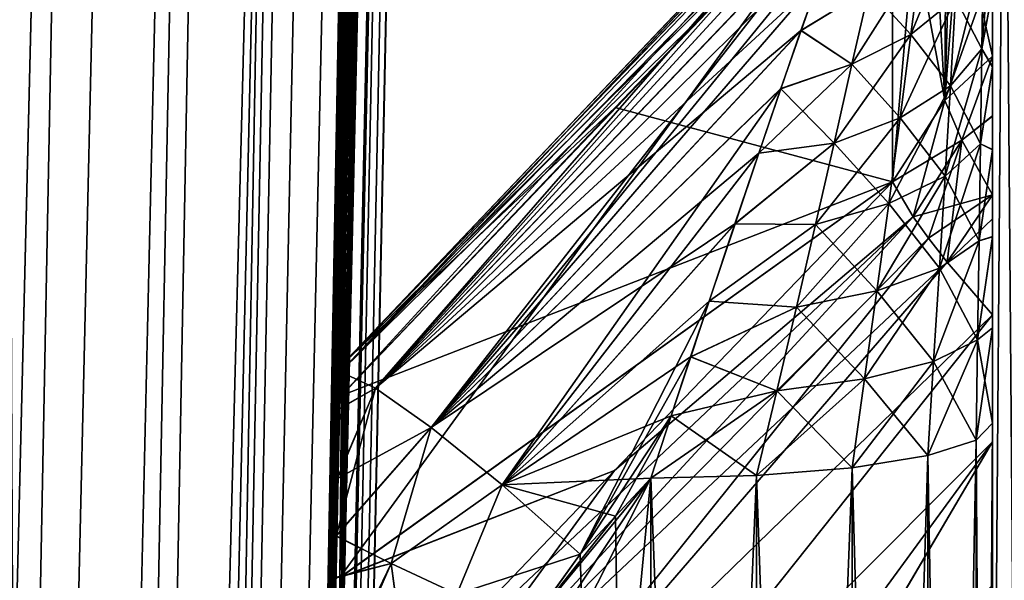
# Model space of a CAD drawing. Header units: metres. Extents: x 59 to 135, y -85 to 115.
# Tile 70 of 256: x 72.431 to 73.007, y -35.995 to -35.667. Entities that reach past the tile are written whole.
import ezdxf

# ---------------------------------------------------------------- set-up
doc = ezdxf.new("R2010")
doc.units = ezdxf.units.M
doc.layers.add('solid_20_404_502_XXX', color=7, linetype='CONTINUOUS')

msp = doc.modelspace()

# ---------------------------------------------------------------- linework, layer by layer
at = {"layer": 'solid_20_404_502_XXX'}
for points in [[(72.791885, -21.874189, 17.577888), (72.417862, -34.009209, 32.33963), (72.432281, -37.423088, 27.339523)], [(72.791885, -21.874189, 17.577888), (72.432281, -37.423088, 27.339523), (72.437088, -40.499557, 22.12501)], [(72.791885, -21.874189, 17.577888), (72.437088, -40.499557, 22.12501), (72.584976, -34.775753, 18.998081)], [(72.432281, -43.225197, 16.718836), (72.793999, -25.94828, 10.303281), (72.795891, -24.388182, 13.323325)], [(72.584976, -34.775753, 18.998081), (72.432281, -43.225197, 16.718836), (72.795891, -24.388182, 13.323325)], [(72.615265, -35.993832, 12.6547), (72.793999, -25.94828, 10.303281), (72.432281, -43.225197, 16.718836)], [(72.612, -36.396778, 11.971357), (72.772377, -28.173557, 8.217834), (72.793999, -25.94828, 10.303281)], [(72.613403, -36.325943, 11.965134), (72.612, -36.396778, 11.971357), (72.793999, -25.94828, 10.303281)], [(72.614708, -36.257145, 11.967743), (72.613403, -36.325943, 11.965134), (72.793999, -25.94828, 10.303281)], [(72.615204, -36.229683, 11.972232), (72.614708, -36.257145, 11.967743), (72.793999, -25.94828, 10.303281)], [(72.615837, -36.193218, 11.98262), (72.615204, -36.229683, 11.972232), (72.793999, -25.94828, 10.303281)], [(72.615265, -35.993832, 12.6547), (72.615807, -35.969505, 12.642104), (72.793999, -25.94828, 10.303281)], [(72.615807, -35.969505, 12.642104), (72.616615, -35.935329, 12.618906), (72.793999, -25.94828, 10.303281)], [(72.616684, -36.139053, 12.012283), (72.615837, -36.193218, 11.98262), (72.793999, -25.94828, 10.303281)], [(72.616615, -35.935329, 12.618906), (72.617676, -35.894791, 12.57499), (72.793999, -25.94828, 10.303281)], [(72.617142, -36.100216, 12.056234), (72.616684, -36.139053, 12.012283), (72.793999, -25.94828, 10.303281)], [(72.617996, -35.993942, 12.238594), (72.617142, -36.100216, 12.056234), (72.793999, -25.94828, 10.303281)], [(72.617676, -35.894791, 12.57499), (72.618393, -35.873295, 12.528119), (72.793999, -25.94828, 10.303281)], [(72.618835, -35.887245, 12.421735), (72.617996, -35.993942, 12.238594), (72.793999, -25.94828, 10.303281)], [(72.618393, -35.873295, 12.528119), (72.618828, -35.869507, 12.473493), (72.793999, -25.94828, 10.303281)], [(72.618828, -35.869507, 12.473493), (72.618835, -35.887245, 12.421735), (72.793999, -25.94828, 10.303281)], [(72.417862, -45.588116, 11.144588), (72.769012, -29.520138, 1.600764), (72.786064, -27.738741, 6.328237)], [(72.5, -41.914555, 11.61552), (72.417862, -45.588116, 11.144588), (72.786064, -27.738741, 6.328237)], [(72.500557, -41.887177, 11.622644), (72.5, -41.914555, 11.61552), (72.786064, -27.738741, 6.328237)], [(72.500923, -41.872406, 11.617186), (72.500557, -41.887177, 11.622644), (72.786064, -27.738741, 6.328237)], [(72.50116, -41.861752, 11.617187), (72.500923, -41.872406, 11.617186), (72.786064, -27.738741, 6.328237)], [(72.501411, -41.849987, 11.617963), (72.50116, -41.861752, 11.617187), (72.786064, -27.738741, 6.328237)], [(72.501587, -41.841919, 11.618767), (72.501411, -41.849987, 11.617963), (72.786064, -27.738741, 6.328237)], [(72.501755, -41.833961, 11.619713), (72.501587, -41.841919, 11.618767), (72.786064, -27.738741, 6.328237)], [(72.501999, -41.822781, 11.621232), (72.501755, -41.833961, 11.619713), (72.786064, -27.738741, 6.328237)], [(72.502205, -41.812916, 11.622717), (72.501999, -41.822781, 11.621232), (72.786064, -27.738741, 6.328237)], [(72.502388, -41.804138, 11.624127), (72.502205, -41.812916, 11.622717), (72.786064, -27.738741, 6.328237)], [(72.502556, -41.79612, 11.625477), (72.502388, -41.804138, 11.624127), (72.786064, -27.738741, 6.328237)], [(72.502769, -41.786022, 11.627246), (72.502556, -41.79612, 11.625477), (72.786064, -27.738741, 6.328237)], [(72.502983, -41.775906, 11.629086), (72.502769, -41.786022, 11.627246), (72.786064, -27.738741, 6.328237)], [(72.503151, -41.767841, 11.630593), (72.502983, -41.775906, 11.629086), (72.786064, -27.738741, 6.328237)], [(72.503334, -41.759007, 11.63228), (72.503151, -41.767841, 11.630593), (72.786064, -27.738741, 6.328237)], [(72.503548, -41.749081, 11.634216), (72.503334, -41.759007, 11.63228), (72.786064, -27.738741, 6.328237)], [(72.503784, -41.73774, 11.636473), (72.503548, -41.749081, 11.634216), (72.786064, -27.738741, 6.328237)], [(72.50396, -41.729233, 11.638192), (72.503784, -41.73774, 11.636473), (72.786064, -27.738741, 6.328237)], [(72.50415, -41.719864, 11.640112), (72.50396, -41.729233, 11.638192), (72.786064, -27.738741, 6.328237)], [(72.504364, -41.70953, 11.642254), (72.50415, -41.719864, 11.640112), (72.786064, -27.738741, 6.328237)], [(72.504601, -41.698143, 11.644644), (72.504364, -41.70953, 11.642254), (72.786064, -27.738741, 6.328237)], [(72.504868, -41.685604, 11.647305), (72.504601, -41.698143, 11.644644), (72.786064, -27.738741, 6.328237)], [(72.50515, -41.671822, 11.650261), (72.504868, -41.685604, 11.647305), (72.786064, -27.738741, 6.328237)], [(72.505463, -41.656696, 11.653539), (72.50515, -41.671822, 11.650261), (72.786064, -27.738741, 6.328237)], [(72.50563, -41.648602, 11.655304), (72.505463, -41.656696, 11.653539), (72.786064, -27.738741, 6.328237)], [(72.505806, -41.640133, 11.657161), (72.50563, -41.648602, 11.655304), (72.786064, -27.738741, 6.328237)], [(72.505989, -41.631283, 11.659107), (72.505806, -41.640133, 11.657161), (72.786064, -27.738741, 6.328237)], [(72.50618, -41.622036, 11.66115), (72.505989, -41.631283, 11.659107), (72.786064, -27.738741, 6.328237)], [(72.506378, -41.612385, 11.66329), (72.50618, -41.622036, 11.66115), (72.786064, -27.738741, 6.328237)], [(72.506584, -41.60231, 11.665531), (72.506378, -41.612385, 11.66329), (72.786064, -27.738741, 6.328237)], [(72.506805, -41.591808, 11.667875), (72.506584, -41.60231, 11.665531), (72.786064, -27.738741, 6.328237)], [(72.507027, -41.58086, 11.670326), (72.506805, -41.591808, 11.667875), (72.786064, -27.738741, 6.328237)], [(72.507263, -41.569454, 11.672885), (72.507027, -41.58086, 11.670326), (72.786064, -27.738741, 6.328237)], [(72.507507, -41.557583, 11.675555), (72.507263, -41.569454, 11.672885), (72.786064, -27.738741, 6.328237)], [(72.507759, -41.545227, 11.67834), (72.507507, -41.557583, 11.675555), (72.786064, -27.738741, 6.328237)], [(72.508026, -41.532383, 11.68124), (72.507759, -41.545227, 11.67834), (72.786064, -27.738741, 6.328237)], [(72.508301, -41.519032, 11.684258), (72.508026, -41.532383, 11.68124), (72.786064, -27.738741, 6.328237)], [(72.508583, -41.505161, 11.687397), (72.508301, -41.519032, 11.684258), (72.786064, -27.738741, 6.328237)], [(72.508881, -41.490761, 11.690659), (72.508583, -41.505161, 11.687397), (72.786064, -27.738741, 6.328237)], [(72.509186, -41.475819, 11.694044), (72.508881, -41.490761, 11.690659), (72.786064, -27.738741, 6.328237)], [(72.509506, -41.460323, 11.697556), (72.509186, -41.475819, 11.694044), (72.786064, -27.738741, 6.328237)], [(72.509834, -41.444263, 11.701195), (72.509506, -41.460323, 11.697556), (72.786064, -27.738741, 6.328237)], [(72.510178, -41.42762, 11.704964), (72.509834, -41.444263, 11.701195), (72.786064, -27.738741, 6.328237)], [(72.510529, -41.410389, 11.708862), (72.510178, -41.42762, 11.704964), (72.786064, -27.738741, 6.328237)], [(72.510895, -41.392551, 11.712893), (72.510529, -41.410389, 11.708862), (72.786064, -27.738741, 6.328237)], [(72.511276, -41.374107, 11.717054), (72.510895, -41.392551, 11.712893), (72.786064, -27.738741, 6.328237)], [(72.511665, -41.35503, 11.72135), (72.511276, -41.374107, 11.717054), (72.786064, -27.738741, 6.328237)], [(72.51207, -41.33532, 11.725778), (72.511665, -41.35503, 11.72135), (72.786064, -27.738741, 6.328237)], [(72.512482, -41.314957, 11.73034), (72.51207, -41.33532, 11.725778), (72.786064, -27.738741, 6.328237)], [(72.512917, -41.293938, 11.735035), (72.512482, -41.314957, 11.73034), (72.786064, -27.738741, 6.328237)], [(72.513359, -41.272243, 11.739864), (72.512917, -41.293938, 11.735035), (72.786064, -27.738741, 6.328237)], [(72.513817, -41.24987, 11.744825), (72.513359, -41.272243, 11.739864), (72.786064, -27.738741, 6.328237)], [(72.514282, -41.226803, 11.749919), (72.513817, -41.24987, 11.744825), (72.786064, -27.738741, 6.328237)], [(72.514771, -41.203037, 11.755142), (72.514282, -41.226803, 11.749919), (72.786064, -27.738741, 6.328237)], [(72.515274, -41.178524, 11.760504), (72.514771, -41.203037, 11.755142), (72.786064, -27.738741, 6.328237)], [(72.515785, -41.153248, 11.766001), (72.515274, -41.178524, 11.760504), (72.786064, -27.738741, 6.328237)], [(72.516319, -41.127106, 11.771653), (72.515785, -41.153248, 11.766001), (72.786064, -27.738741, 6.328237)], [(72.516869, -41.10009, 11.777458), (72.516319, -41.127106, 11.771653), (72.786064, -27.738741, 6.328237)], [(72.517441, -41.072086, 11.783434), (72.516869, -41.10009, 11.777458), (72.786064, -27.738741, 6.328237)], [(72.518036, -41.043087, 11.789577), (72.517441, -41.072086, 11.783434), (72.786064, -27.738741, 6.328237)], [(72.518646, -41.012985, 11.795902), (72.518036, -41.043087, 11.789577), (72.786064, -27.738741, 6.328237)], [(72.519279, -40.981766, 11.802407), (72.518646, -41.012985, 11.795902), (72.786064, -27.738741, 6.328237)], [(72.519943, -40.949326, 11.809105), (72.519279, -40.981766, 11.802407), (72.786064, -27.738741, 6.328237)], [(72.52063, -40.915649, 11.81599), (72.519943, -40.949326, 11.809105), (72.786064, -27.738741, 6.328237)], [(72.52063, -40.915649, 11.81599), (72.786064, -27.738741, 6.328237), (72.769684, -28.554205, 7.491816)], [(72.602982, -36.844128, 12.027378), (72.771194, -28.24732, 8.237026), (72.772377, -28.173557, 8.217834)], [(72.607407, -36.62487, 12.001868), (72.602982, -36.844128, 12.027378), (72.772377, -28.173557, 8.217834)], [(72.612, -36.396778, 11.971357), (72.607407, -36.62487, 12.001868), (72.772377, -28.173557, 8.217834)], [(72.598747, -37.054329, 12.04818), (72.770264, -28.310818, 8.23271), (72.771194, -28.24732, 8.237026)], [(72.602982, -36.844128, 12.027378), (72.598747, -37.054329, 12.04818), (72.771194, -28.24732, 8.237026)], [(72.598747, -37.054329, 12.04818), (72.769592, -28.362381, 8.208291), (72.770264, -28.310818, 8.23271)], [(72.594681, -37.255802, 12.064782), (72.769203, -28.400827, 8.164667), (72.769592, -28.362381, 8.208291)], [(72.598747, -37.054329, 12.04818), (72.594681, -37.255802, 12.064782), (72.769592, -28.362381, 8.208291)], [(72.583511, -37.809372, 12.093743), (72.768402, -28.506422, 7.98017), (72.769203, -28.400827, 8.164667)], [(72.587074, -37.633141, 12.08716), (72.583511, -37.809372, 12.093743), (72.769203, -28.400827, 8.164667)], [(72.59079, -37.448643, 12.077634), (72.587074, -37.633141, 12.08716), (72.769203, -28.400827, 8.164667)], [(72.594681, -37.255802, 12.064782), (72.59079, -37.448643, 12.077634), (72.769203, -28.400827, 8.164667)], [(72.570831, -38.437347, 12.097341), (72.767578, -28.611973, 7.795702), (72.768402, -28.506422, 7.98017)], [(72.573784, -38.291405, 12.099259), (72.570831, -38.437347, 12.097341), (72.768402, -28.506422, 7.98017)], [(72.576874, -38.138218, 12.099483), (72.573784, -38.291405, 12.099259), (72.768402, -28.506422, 7.98017)], [(72.580009, -37.983002, 12.097833), (72.576874, -38.138218, 12.099483), (72.768402, -28.506422, 7.98017)], [(72.583511, -37.809372, 12.093743), (72.580009, -37.983002, 12.097833), (72.768402, -28.506422, 7.98017)], [(72.521339, -40.880634, 11.823075), (72.52063, -40.915649, 11.81599), (72.769684, -28.554205, 7.491816)], [(72.522079, -40.844261, 11.830353), (72.521339, -40.880634, 11.823075), (72.769684, -28.554205, 7.491816)], [(72.52285, -40.806435, 11.837831), (72.522079, -40.844261, 11.830353), (72.769684, -28.554205, 7.491816)], [(72.523651, -40.76712, 11.845505), (72.52285, -40.806435, 11.837831), (72.769684, -28.554205, 7.491816)], [(72.524483, -40.726234, 11.853375), (72.523651, -40.76712, 11.845505), (72.769684, -28.554205, 7.491816)], [(72.525345, -40.683739, 11.861438), (72.524483, -40.726234, 11.853375), (72.769684, -28.554205, 7.491816)], [(72.526245, -40.639561, 11.869689), (72.525345, -40.683739, 11.861438), (72.769684, -28.554205, 7.491816)], [(72.527176, -40.593639, 11.878123), (72.526245, -40.639561, 11.869689), (72.769684, -28.554205, 7.491816)], [(72.528145, -40.545918, 11.886732), (72.527176, -40.593639, 11.878123), (72.769684, -28.554205, 7.491816)], [(72.529152, -40.49633, 11.895509), (72.528145, -40.545918, 11.886732), (72.769684, -28.554205, 7.491816)], [(72.530197, -40.44482, 11.90444), (72.529152, -40.49633, 11.895509), (72.769684, -28.554205, 7.491816)], [(72.531288, -40.391319, 11.913515), (72.530197, -40.44482, 11.90444), (72.769684, -28.554205, 7.491816)], [(72.532417, -40.335781, 11.922718), (72.531288, -40.391319, 11.913515), (72.769684, -28.554205, 7.491816)], [(72.533585, -40.278122, 11.932035), (72.532417, -40.335781, 11.922718), (72.769684, -28.554205, 7.491816)], [(72.534798, -40.218304, 11.941443), (72.533585, -40.278122, 11.932035), (72.769684, -28.554205, 7.491816)], [(72.536057, -40.156242, 11.950927), (72.534798, -40.218304, 11.941443), (72.769684, -28.554205, 7.491816)], [(72.537346, -40.09269, 11.960342), (72.536057, -40.156242, 11.950927), (72.769684, -28.554205, 7.491816)], [(72.538712, -40.025196, 11.970013), (72.537346, -40.09269, 11.960342), (72.769684, -28.554205, 7.491816)], [(72.540115, -39.9561, 11.97956), (72.538712, -40.025196, 11.970013), (72.769684, -28.554205, 7.491816)], [(72.541573, -39.884186, 11.989116), (72.540115, -39.9561, 11.97956), (72.769684, -28.554205, 7.491816)], [(72.543083, -39.809425, 11.998637), (72.541573, -39.884186, 11.989116), (72.769684, -28.554205, 7.491816)], [(72.54467, -39.731289, 12.008137), (72.543083, -39.809425, 11.998637), (72.769684, -28.554205, 7.491816)], [(72.546318, -39.649731, 12.017557), (72.54467, -39.731289, 12.008137), (72.769684, -28.554205, 7.491816)], [(72.54805, -39.564224, 12.026891), (72.546318, -39.649731, 12.017557), (72.769684, -28.554205, 7.491816)], [(72.549858, -39.474735, 12.03606), (72.54805, -39.564224, 12.026891), (72.769684, -28.554205, 7.491816)], [(72.551765, -39.380726, 12.045034), (72.549858, -39.474735, 12.03606), (72.769684, -28.554205, 7.491816)], [(72.553757, -39.282166, 12.053714), (72.551765, -39.380726, 12.045034), (72.769684, -28.554205, 7.491816)], [(72.555855, -39.17852, 12.062037), (72.553757, -39.282166, 12.053714), (72.769684, -28.554205, 7.491816)], [(72.555855, -39.17852, 12.062037), (72.769684, -28.554205, 7.491816), (72.768593, -28.604748, 7.573719)], [(72.558052, -39.069759, 12.069879), (72.555855, -39.17852, 12.062037), (72.768593, -28.604748, 7.573719)], [(72.558052, -39.069759, 12.069879), (72.768593, -28.604748, 7.573719), (72.767853, -28.631243, 7.658231)], [(72.565346, -38.709019, 12.089347), (72.767517, -28.632494, 7.735256), (72.767578, -28.611973, 7.795702)], [(72.568024, -38.576534, 12.093962), (72.565346, -38.709019, 12.089347), (72.767578, -28.611973, 7.795702)], [(72.570831, -38.437347, 12.097341), (72.568024, -38.576534, 12.093962), (72.767578, -28.611973, 7.795702)], [(72.560364, -38.955357, 12.077145), (72.558052, -39.069759, 12.069879), (72.767853, -28.631243, 7.658231)], [(72.562798, -38.835281, 12.083679), (72.560364, -38.955357, 12.077145), (72.767853, -28.631243, 7.658231)], [(72.562798, -38.835281, 12.083679), (72.767853, -28.631243, 7.658231), (72.767517, -28.632494, 7.735256)], [(72.565346, -38.709019, 12.089347), (72.562798, -38.835281, 12.083679), (72.767517, -28.632494, 7.735256)], [(72.393898, -47.578007, 5.42658), (72.743782, -30.967796, -3.234944), (72.769012, -29.520138, 1.600764)], [(72.417862, -45.588116, 11.144588), (72.393898, -47.578007, 5.42658), (72.769012, -29.520138, 1.600764)], [(72.360504, -49.186184, -0.410241), (72.710426, -32.079384, -8.158731), (72.743782, -30.967796, -3.234944)], [(72.393898, -47.578007, 5.42658), (72.360504, -49.186184, -0.410241), (72.743782, -30.967796, -3.234944)], [(72.360504, -49.186184, -0.410241), (72.31781, -50.40564, -6.340414), (72.710426, -32.079384, -8.158731)], [(72.6147, -36.257496, -11.967701), (72.710426, -32.079384, -8.158731), (72.31781, -50.40564, -6.340414)], [(72.6147, -36.257496, -11.967701), (72.615204, -36.229687, -11.972231), (72.710426, -32.079384, -8.158731)], [(72.615204, -36.229687, -11.972231), (72.615829, -36.193451, -11.982535), (72.710426, -32.079384, -8.158731)], [(72.615829, -36.193451, -11.982535), (72.616684, -36.139122, -12.012229), (72.710426, -32.079384, -8.158731)], [(72.616684, -36.139122, -12.012229), (72.617142, -36.100216, -12.056234), (72.710426, -32.079384, -8.158731)], [(72.617142, -36.100216, -12.056234), (72.617996, -35.993866, -12.238728), (72.710426, -32.079384, -8.158731)], [(72.617668, -35.895092, -12.575441), (72.669121, -32.849628, -13.147262), (72.710426, -32.079384, -8.158731)], [(72.617668, -35.895092, -12.575441), (72.710426, -32.079384, -8.158731), (72.618393, -35.873295, -12.528119)], [(72.617996, -35.993866, -12.238728), (72.618835, -35.887245, -12.421735), (72.710426, -32.079384, -8.158731)], [(72.618828, -35.869507, -12.473497), (72.618393, -35.873295, -12.528119), (72.710426, -32.079384, -8.158731)], [(72.618835, -35.887245, -12.421735), (72.618828, -35.869507, -12.473497), (72.710426, -32.079384, -8.158731)], [(72.058449, -51.315689, -30.473492), (72.428734, -32.468758, -33.273689), (72.499565, -33.083992, -28.264009)], [(72.266022, -51.231052, -12.338068), (72.620041, -33.274879, -18.176891), (72.669121, -32.849628, -13.147262)], [(72.56292, -38.605133, -12.780925), (72.266022, -51.231052, -12.338068), (72.669121, -32.849628, -13.147262)], [(72.567017, -38.400047, -12.792738), (72.56292, -38.605133, -12.780925), (72.669121, -32.849628, -13.147262)], [(72.571419, -38.179543, -12.801538), (72.567017, -38.400047, -12.792738), (72.669121, -32.849628, -13.147262)], [(72.576157, -37.942657, -12.80652), (72.571419, -38.179543, -12.801538), (72.669121, -32.849628, -13.147262)], [(72.58123, -37.688519, -12.806736), (72.576157, -37.942657, -12.80652), (72.669121, -32.849628, -13.147262)], [(72.582413, -37.629372, -12.806027), (72.58123, -37.688519, -12.806736), (72.669121, -32.849628, -13.147262)], [(72.586678, -37.416389, -12.801104), (72.582413, -37.629372, -12.806027), (72.669121, -32.849628, -13.147262)], [(72.592491, -37.125511, -12.788389), (72.586678, -37.416389, -12.801104), (72.669121, -32.849628, -13.147262)], [(72.598694, -36.815342, -12.767208), (72.592491, -37.125511, -12.788389), (72.669121, -32.849628, -13.147262)], [(72.605301, -36.485409, -12.736021), (72.598694, -36.815342, -12.767208), (72.669121, -32.849628, -13.147262)], [(72.612404, -36.13047, -12.692601), (72.605301, -36.485409, -12.736021), (72.669121, -32.849628, -13.147262)], [(72.613762, -36.063908, -12.679361), (72.612404, -36.13047, -12.692601), (72.669121, -32.849628, -13.147262)], [(72.615257, -35.994186, -12.65486), (72.613762, -36.063908, -12.679361), (72.669121, -32.849628, -13.147262)], [(72.615814, -35.969444, -12.642075), (72.615257, -35.994186, -12.65486), (72.669121, -32.849628, -13.147262)], [(72.616608, -35.935738, -12.61924), (72.615814, -35.969444, -12.642075), (72.669121, -32.849628, -13.147262)], [(72.617668, -35.895092, -12.575441), (72.616608, -35.935738, -12.61924), (72.669121, -32.849628, -13.147262)], [(72.136055, -51.687069, -24.430984), (72.058449, -51.315689, -30.473492), (72.499565, -33.083992, -28.264009)], [(72.136055, -51.687069, -24.430984), (72.499565, -33.083992, -28.264009), (72.563431, -33.353127, -23.223782)], [(72.205345, -51.658817, -18.377039), (72.563431, -33.353127, -23.223782), (72.620041, -33.274879, -18.176891)], [(72.266022, -51.231052, -12.338068), (72.205345, -51.658817, -18.377039), (72.620041, -33.274879, -18.176891)], [(72.205345, -51.658817, -18.377039), (72.136055, -51.687069, -24.430984), (72.563431, -33.353127, -23.223782)], [(72.432281, -37.423088, 27.339523), (72.417862, -34.009209, 32.33963), (71.893944, -52.779827, 37.394802)], [(73.014069, -34.511303, -13.330225), (73.014076, -36.289074, -13.672551), (73, -34.534302, -13.242498)], [(73.013832, -34.511379, 13.330386), (73, -34.534519, 13.242631), (73, -36.299854, 13.582578)], [(73.013824, -36.28915, 13.672701), (73.013832, -34.511379, 13.330386), (73, -36.299854, 13.582578)], [(73, -34.534302, -13.242498), (73, -36.299633, -13.58247), (73, -35.506523, -12.688701)], [(73.014076, -36.289074, -13.672551), (73, -36.299633, -13.58247), (73, -34.534302, -13.242498)], [(73, -35.903465, 12.88049), (73, -36.299854, 13.582578), (73, -34.534519, 13.242631)], [(73, -35.694874, 12.817406), (73, -34.534519, 13.242631), (73, -35.649845, 12.794853)], [(73, -35.743328, 12.837892), (73, -34.534519, 13.242631), (73, -35.694874, 12.817406)], [(73, -35.794216, 12.855202), (73, -34.534519, 13.242631), (73, -35.743328, 12.837892)], [(73, -35.847553, 12.869356), (73, -34.534519, 13.242631), (73, -35.794216, 12.855202)], [(73, -35.903465, 12.88049), (73, -34.534519, 13.242631), (73, -35.847553, 12.869356)], [(72.584976, -34.775753, 18.998081), (72.437088, -40.499557, 22.12501), (72.432281, -43.225197, 16.718836)], [(72.97216, -35.714363, 11.99673), (72.978256, -35.504692, 12.337697), (72.990288, -35.479481, 12.323142)], [(72.992729, -35.656017, 12.001097), (72.97216, -35.714363, 11.99673), (72.990288, -35.479481, 12.323142)], [(72.97216, -35.714363, 11.99673), (72.97319, -35.512772, 12.342363), (72.978256, -35.504692, 12.337697)], [(73, -36.299633, -13.58247), (73, -35.552864, -12.730442), (73, -35.506523, -12.688701)], [(72.97216, -35.714363, -11.99673), (72.97319, -35.512772, -12.342363), (72.961792, -35.527973, -12.35114)], [(72.97216, -35.714363, 11.99673), (72.9618, -35.527966, 12.351134), (72.97319, -35.512772, 12.342363)], [(72.97216, -35.714363, -11.99673), (72.992729, -35.656017, -12.001097), (72.97319, -35.512772, -12.342363)], [(72.943848, -35.527145, 12.435173), (72.618828, -35.869507, 12.473493), (72.618393, -35.873295, 12.528119)], [(72.937187, -35.540722, 12.477789), (72.943848, -35.527145, 12.435173), (72.618393, -35.873295, 12.528119)], [(72.943916, -35.527298, -12.435711), (72.618393, -35.873295, -12.528119), (72.618828, -35.869507, -12.473497)], [(72.943916, -35.527298, -12.435711), (72.937012, -35.540939, -12.478333), (72.618393, -35.873295, -12.528119)], [(72.943848, -35.527145, 12.435173), (72.945068, -35.530926, 12.395449), (72.618828, -35.869507, 12.473493)], [(72.945152, -35.530945, -12.395677), (72.943916, -35.527298, -12.435711), (72.618828, -35.869507, -12.473497)], [(72.941422, -35.762146, 11.993233), (72.941422, -35.548626, 12.363063), (72.9618, -35.527966, 12.351134)], [(72.97216, -35.714363, 11.99673), (72.941422, -35.762146, 11.993233), (72.9618, -35.527966, 12.351134)], [(72.97216, -35.714363, -11.99673), (72.961792, -35.527973, -12.35114), (72.941422, -35.548626, -12.363063)], [(72.945068, -35.530926, 12.395449), (72.941422, -35.548626, 12.363063), (72.618828, -35.869507, 12.473493)], [(72.945152, -35.530945, -12.395677), (72.618828, -35.869507, -12.473497), (72.618835, -35.887245, -12.421735)], [(72.941422, -35.548626, -12.363063), (72.945152, -35.530945, -12.395677), (72.618835, -35.887245, -12.421735)], [(72.937187, -35.540722, 12.477789), (72.618393, -35.873295, 12.528119), (72.638733, -35.882961, 12.588208)], [(72.937012, -35.540939, -12.478333), (72.931473, -35.554188, -12.499245), (72.618393, -35.873295, -12.528119)], [(72.931679, -35.553947, 12.498805), (72.937187, -35.540722, 12.477789), (72.638733, -35.882961, 12.588208)], [(72.941422, -35.548626, -12.363063), (72.618835, -35.887245, -12.421735), (72.617996, -35.993866, -12.238728)], [(72.941422, -35.762146, -11.993233), (72.941422, -35.548626, -12.363063), (72.617996, -35.993866, -12.238728)], [(72.941422, -35.548626, 12.363063), (72.779053, -35.718437, 12.393682), (72.618828, -35.869507, 12.473493)], [(72.941422, -35.762146, 11.993233), (72.779053, -35.718437, 12.393682), (72.941422, -35.548626, 12.363063)], [(72.97216, -35.714363, -11.99673), (72.941422, -35.548626, -12.363063), (72.941422, -35.762146, -11.993233)], [(72.931473, -35.554188, -12.499245), (72.924858, -35.571228, -12.519859), (72.618393, -35.873295, -12.528119)], [(72.925003, -35.570946, 12.51951), (72.931679, -35.553947, 12.498805), (72.638733, -35.882961, 12.588208)], [(73, -36.299633, -13.58247), (73, -35.608139, -12.770053), (73, -35.552864, -12.730442)], [(72.924858, -35.571228, -12.519859), (72.638733, -35.882961, -12.588208), (72.618393, -35.873295, -12.528119)], [(72.917305, -35.591442, 12.53974), (72.925003, -35.570946, 12.51951), (72.638733, -35.882961, 12.588208)], [(72.924858, -35.571228, -12.519859), (72.917175, -35.591755, -12.540024), (72.638733, -35.882961, -12.588208)], [(72.917305, -35.591442, 12.53974), (72.638733, -35.882961, 12.588208), (72.671417, -35.905869, 12.638482)], [(72.917175, -35.591755, -12.540024), (72.908447, -35.615654, -12.559627), (72.638733, -35.882961, -12.588208)], [(72.908577, -35.615368, 12.559387), (72.917305, -35.591442, 12.53974), (72.671417, -35.905869, 12.638482)], [(72.952278, -35.675739, 12.659585), (72.978371, -35.654423, 12.6925), (72.981155, -35.605537, 12.664162)], [(72.95829, -35.629089, 12.634959), (72.952278, -35.675739, 12.659585), (72.981155, -35.605537, 12.664162)], [(72.993813, -35.684128, 12.757291), (73, -35.649845, 12.794853), (73, -35.608315, 12.770159)], [(72.994576, -35.630375, 12.729632), (72.993813, -35.684128, 12.757291), (73, -35.608315, 12.770159)], [(73, -36.299633, -13.58247), (73, -35.64967, -12.794765), (73, -35.608139, -12.770053)], [(72.908447, -35.615654, -12.559627), (72.898666, -35.642899, -12.578586), (72.638733, -35.882961, -12.588208)], [(72.898796, -35.642677, 12.578364), (72.908577, -35.615368, 12.559387), (72.671417, -35.905869, 12.638482)], [(72.95829, -35.629089, 12.634959), (72.927788, -35.648937, 12.610353), (72.917747, -35.693142, 12.632712)], [(72.95829, -35.629089, 12.634959), (72.917747, -35.693142, 12.632712), (72.952278, -35.675739, 12.659585)], [(72.958282, -35.629097, -12.634951), (72.952271, -35.675743, -12.659578), (72.92778, -35.648941, -12.610349)], [(72.978363, -35.65443, -12.69249), (72.952271, -35.675743, -12.659578), (72.958282, -35.629097, -12.634951)], [(72.975395, -35.705769, 12.715835), (72.993813, -35.684128, 12.757291), (72.994576, -35.630375, 12.729632)], [(72.978371, -35.654423, 12.6925), (72.975395, -35.705769, 12.715835), (72.994576, -35.630375, 12.729632)], [(72.994576, -35.630383, -12.729623), (72.993813, -35.684132, -12.757285), (72.978363, -35.65443, -12.69249)], [(73, -35.64967, -12.794765), (72.993813, -35.684132, -12.757285), (72.994576, -35.630383, -12.729623)], [(72.898666, -35.642899, -12.578586), (72.887863, -35.673508, -12.596844), (72.638733, -35.882961, -12.588208)], [(72.887993, -35.673355, 12.596626), (72.898796, -35.642677, 12.578364), (72.671417, -35.905869, 12.638482)], [(72.92778, -35.648941, -12.610349), (72.887863, -35.673508, -12.596844), (72.898666, -35.642899, -12.578586)], [(72.927788, -35.648937, 12.610353), (72.898796, -35.642677, 12.578364), (72.887993, -35.673355, 12.596626)], [(72.92778, -35.648941, -12.610349), (72.91774, -35.693142, -12.63271), (72.887863, -35.673508, -12.596844)], [(72.917747, -35.693142, 12.632712), (72.927788, -35.648937, 12.610353), (72.887993, -35.673355, 12.596626)], [(72.952271, -35.675743, -12.659578), (72.91774, -35.693142, -12.63271), (72.92778, -35.648941, -12.610349)], [(73, -35.64967, -12.794765), (73, -35.694698, -12.817331), (72.993813, -35.684132, -12.757285)], [(72.993813, -35.684128, 12.757291), (73, -35.694874, 12.817406), (73, -35.649845, 12.794853)], [(73, -36.299633, -13.58247), (73, -35.694698, -12.817331), (73, -35.64967, -12.794765)], [(72.945915, -35.724594, 12.679763), (72.975395, -35.705769, 12.715835), (72.978371, -35.654423, 12.6925)], [(72.952278, -35.675739, 12.659585), (72.945915, -35.724594, 12.679763), (72.978371, -35.654423, 12.6925)], [(72.978363, -35.65443, -12.69249), (72.975395, -35.705772, -12.715825), (72.952271, -35.675743, -12.659578)], [(73, -35.688519, -11.949953), (72.992729, -35.656017, -12.001097), (72.97216, -35.714363, -11.99673)], [(73, -35.688522, 11.949951), (72.97216, -35.714363, 11.99673), (72.992729, -35.656017, 12.001097)], [(72.993813, -35.684132, -12.757285), (72.975395, -35.705772, -12.715825), (72.978363, -35.65443, -12.69249)], [(73, -35.688519, -11.949953), (73, -35.659466, -11.966075), (72.992729, -35.656017, -12.001097)], [(73, -35.6595, 11.966055), (73, -35.688522, 11.949951), (72.992729, -35.656017, 12.001097)], [(73, -35.6595, 11.966055), (73, -35.659466, -11.966075), (73, -35.688519, -11.949953)], [(73, -35.6595, 11.966055), (73, -35.688519, -11.949953), (73, -35.688522, 11.949951)], [(72.887863, -35.673508, -12.596844), (72.671417, -35.905869, -12.638483), (72.638733, -35.882961, -12.588208)], [(72.87616, -35.707489, 12.614105), (72.887993, -35.673355, 12.596626), (72.671417, -35.905869, 12.638482)], [(72.887863, -35.673508, -12.596844), (72.876045, -35.707607, -12.614291), (72.671417, -35.905869, -12.638483)], [(72.91774, -35.693142, -12.63271), (72.876045, -35.707607, -12.614291), (72.887863, -35.673508, -12.596844)], [(72.917747, -35.693142, 12.632712), (72.887993, -35.673355, 12.596626), (72.87616, -35.707489, 12.614105)], [(72.952278, -35.675739, 12.659585), (72.917747, -35.693142, 12.632712), (72.907227, -35.739422, 12.651352)], [(72.952278, -35.675739, 12.659585), (72.907227, -35.739422, 12.651352), (72.945915, -35.724594, 12.679763)], [(72.952271, -35.675743, -12.659578), (72.945908, -35.724598, -12.679756), (72.91774, -35.693142, -12.63271)], [(72.975395, -35.705772, -12.715825), (72.945908, -35.724598, -12.679756), (72.952271, -35.675743, -12.659578)], [(72.972267, -35.758667, 12.734519), (72.993004, -35.739754, 12.779926), (72.993813, -35.684128, 12.757291)], [(72.975395, -35.705769, 12.715835), (72.972267, -35.758667, 12.734519), (72.993813, -35.684128, 12.757291)], [(72.993813, -35.684132, -12.757285), (72.993004, -35.739758, -12.779924), (72.975395, -35.705772, -12.715825)], [(72.993813, -35.684128, 12.757291), (72.993004, -35.739754, 12.779926), (73, -35.694874, 12.817406)], [(73, -35.694698, -12.817331), (72.993004, -35.739758, -12.779924), (72.993813, -35.684132, -12.757285)], [(72.98201, -35.737713, -11.949877), (73, -35.688519, -11.949953), (72.97216, -35.714363, -11.99673)], [(72.98201, -35.737713, 11.949877), (72.97216, -35.714363, 11.99673), (73, -35.688522, 11.949951)], [(73, -35.723503, -11.931815), (73, -35.688519, -11.949953), (72.98201, -35.737713, -11.949877)], [(72.98201, -35.737713, 11.949877), (73, -35.688522, 11.949951), (73, -35.723545, 11.931795)], [(73, -35.688522, 11.949951), (73, -35.688519, -11.949953), (73, -35.723503, -11.931815)], [(73, -35.688522, 11.949951), (73, -35.723503, -11.931815), (73, -35.723545, 11.931795)], [(72.917747, -35.693142, 12.632712), (72.87616, -35.707489, 12.614105), (72.863274, -35.745201, 12.630653)], [(72.907227, -35.739422, 12.651352), (72.917747, -35.693142, 12.632712), (72.863274, -35.745201, 12.630653)], [(72.91774, -35.693142, -12.63271), (72.907227, -35.739426, -12.651349), (72.876045, -35.707607, -12.614291)], [(72.945908, -35.724598, -12.679756), (72.907227, -35.739426, -12.651349), (72.91774, -35.693142, -12.63271)], [(73, -35.694698, -12.817331), (73, -35.743153, -12.837827), (72.993004, -35.739758, -12.779924)], [(72.993004, -35.739754, 12.779926), (73, -35.743328, 12.837892), (73, -35.694874, 12.817406)], [(73, -36.299633, -13.58247), (73, -35.743153, -12.837827), (73, -35.694698, -12.817331)], [(72.87616, -35.707489, 12.614105), (72.671417, -35.905869, 12.638482), (72.712975, -35.939568, 12.673651)], [(72.876045, -35.707607, -12.614291), (72.86319, -35.745312, -12.630789), (72.671417, -35.905869, -12.638483)], [(72.863274, -35.745201, 12.630653), (72.87616, -35.707489, 12.614105), (72.712975, -35.939568, 12.673651)], [(72.907227, -35.739426, -12.651349), (72.86319, -35.745312, -12.630789), (72.876045, -35.707607, -12.614291)], [(72.939262, -35.774796, 12.695799), (72.972267, -35.758667, 12.734519), (72.975395, -35.705769, 12.715835)], [(72.945915, -35.724594, 12.679763), (72.939262, -35.774796, 12.695799), (72.975395, -35.705769, 12.715835)], [(72.975395, -35.705772, -12.715825), (72.972267, -35.758671, -12.734511), (72.945908, -35.724598, -12.679756)], [(72.993004, -35.739758, -12.779924), (72.972267, -35.758671, -12.734511), (72.975395, -35.705772, -12.715825)], [(72.779053, -35.718437, 12.393682), (72.618835, -35.887245, 12.421735), (72.618828, -35.869507, 12.473493)], [(72.941422, -35.762146, 11.993233), (72.618835, -35.887245, 12.421735), (72.779053, -35.718437, 12.393682)], [(72.98201, -35.737713, -11.949877), (72.97216, -35.714363, -11.99673), (72.941422, -35.762146, -11.993233)], [(72.953598, -35.782501, 11.950523), (72.941422, -35.762146, 11.993233), (72.97216, -35.714363, 11.99673)], [(72.953598, -35.782501, 11.950523), (72.97216, -35.714363, 11.99673), (72.98201, -35.737713, 11.949877)], [(72.945915, -35.724594, 12.679763), (72.907227, -35.739422, 12.651352), (72.896355, -35.786991, 12.666524)], [(72.945915, -35.724594, 12.679763), (72.896355, -35.786991, 12.666524), (72.939262, -35.774796, 12.695799)], [(72.945908, -35.724598, -12.679756), (72.939262, -35.774796, -12.695794), (72.907227, -35.739426, -12.651349)], [(72.972267, -35.758671, -12.734511), (72.939262, -35.774796, -12.695794), (72.945908, -35.724598, -12.679756)], [(73, -35.769669, -11.910947), (73, -35.723503, -11.931815), (72.98201, -35.737713, -11.949877)], [(72.98201, -35.737713, 11.949877), (73, -35.723545, 11.931795), (73, -35.769669, 11.910947)], [(73, -35.723545, 11.931795), (73, -35.723503, -11.931815), (73, -35.769669, -11.910947)], [(73, -35.723545, 11.931795), (73, -35.769669, -11.910947), (73, -35.769669, 11.910947)], [(72.907227, -35.739426, -12.651349), (72.849236, -35.786705, -12.646175), (72.86319, -35.745312, -12.630789)], [(72.907227, -35.739426, -12.651349), (72.896347, -35.786991, -12.666522), (72.849236, -35.786705, -12.646175)], [(72.907227, -35.739422, 12.651352), (72.863274, -35.745201, 12.630653), (72.849289, -35.786625, 12.64607)], [(72.896355, -35.786991, 12.666524), (72.907227, -35.739422, 12.651352), (72.849289, -35.786625, 12.64607)], [(72.939262, -35.774796, -12.695794), (72.896347, -35.786991, -12.666522), (72.907227, -35.739426, -12.651349)], [(72.953598, -35.782501, -11.950523), (72.98201, -35.737713, -11.949877), (72.941422, -35.762146, -11.993233)], [(73, -35.769669, -11.910947), (72.98201, -35.737713, -11.949877), (72.953598, -35.782501, -11.950523)], [(72.962601, -35.795006, 11.931614), (72.953598, -35.782501, 11.950523), (72.98201, -35.737713, 11.949877)], [(72.962601, -35.795006, 11.931614), (72.98201, -35.737713, 11.949877), (72.973549, -35.809036, 11.914474)], [(72.968987, -35.812561, 12.748796), (72.992149, -35.796677, 12.797805), (72.993004, -35.739754, 12.779926)], [(72.972267, -35.758667, 12.734519), (72.968987, -35.812561, 12.748796), (72.993004, -35.739754, 12.779926)], [(72.993004, -35.739758, -12.779924), (72.992149, -35.796673, -12.797809), (72.972267, -35.758671, -12.734511)], [(72.98201, -35.737713, 11.949877), (73, -35.769669, 11.910947), (72.973549, -35.809036, 11.914474)], [(72.993004, -35.739754, 12.779926), (72.992149, -35.796677, 12.797805), (73, -35.743328, 12.837892)], [(73, -35.743153, -12.837827), (72.992149, -35.796673, -12.797809), (72.993004, -35.739758, -12.779924)], [(72.86319, -35.745312, -12.630789), (72.849236, -35.786705, -12.646175), (72.671417, -35.905869, -12.638483)], [(72.849289, -35.786625, 12.64607), (72.863274, -35.745201, 12.630653), (72.712975, -35.939568, 12.673651)], [(73, -35.743153, -12.837827), (73, -35.794071, -12.855153), (72.992149, -35.796673, -12.797809)], [(72.992149, -35.796677, 12.797805), (73, -35.794216, 12.855202), (73, -35.743328, 12.837892)], [(73, -36.299633, -13.58247), (73, -35.794071, -12.855153), (73, -35.743153, -12.837827)], [(72.93235, -35.825813, 12.707911), (72.968987, -35.812561, 12.748796), (72.972267, -35.758667, 12.734519)], [(72.939262, -35.774796, 12.695799), (72.93235, -35.825813, 12.707911), (72.972267, -35.758667, 12.734519)], [(72.972267, -35.758671, -12.734511), (72.968987, -35.812561, -12.74879), (72.939262, -35.774796, -12.695794)], [(72.992149, -35.796673, -12.797809), (72.968987, -35.812561, -12.74879), (72.972267, -35.758671, -12.734511)], [(72.941422, -35.762146, 11.993233), (72.617996, -35.993942, 12.238594), (72.618835, -35.887245, 12.421735)], [(72.941422, -35.762146, 11.993233), (72.778793, -35.931042, 12.025954), (72.617996, -35.993942, 12.238594)], [(72.778793, -35.931042, -12.025954), (72.941422, -35.762146, -11.993233), (72.617996, -35.993866, -12.238728)], [(72.953598, -35.782501, -11.950523), (72.941422, -35.762146, -11.993233), (72.778793, -35.931042, -12.025954)], [(72.953598, -35.782501, 11.950523), (72.778793, -35.931042, 12.025954), (72.941422, -35.762146, 11.993233)], [(72.962601, -35.795006, -11.931613), (73, -35.769669, -11.910947), (72.953598, -35.782501, -11.950523)], [(72.962601, -35.795006, -11.931613), (72.973549, -35.809036, -11.914475), (73, -35.769669, -11.910947)], [(73, -35.783661, -11.905408), (73, -35.769669, -11.910947), (72.973549, -35.809036, -11.914475)], [(72.973549, -35.809036, 11.914474), (73, -35.769669, 11.910947), (73, -35.78368, 11.905401)], [(73, -35.769669, 11.910947), (73, -35.769669, -11.910947), (73, -35.783661, -11.905408)], [(73, -35.769669, 11.910947), (73, -35.783661, -11.905408), (73, -35.78368, 11.905401)], [(72.939262, -35.774796, 12.695799), (72.896355, -35.786991, 12.666524), (72.88517, -35.835373, 12.678411)], [(72.939262, -35.774796, 12.695799), (72.88517, -35.835373, 12.678411), (72.93235, -35.825813, 12.707911)], [(72.939262, -35.774796, -12.695794), (72.932343, -35.825813, -12.707908), (72.896347, -35.786991, -12.666522)], [(72.968987, -35.812561, -12.74879), (72.932343, -35.825813, -12.707908), (72.939262, -35.774796, -12.695794)], [(72.953598, -35.782501, 11.950523), (72.617142, -36.100216, 12.056234), (72.778793, -35.931042, 12.025954)], [(72.635658, -36.127243, 12.001314), (72.617142, -36.100216, 12.056234), (72.953598, -35.782501, 11.950523)], [(72.635658, -36.127243, -12.001316), (72.953598, -35.782501, -11.950523), (72.778793, -35.931042, -12.025954)], [(72.635658, -36.127243, -12.001316), (72.962601, -35.795006, -11.931613), (72.953598, -35.782501, -11.950523)], [(72.635658, -36.127243, 12.001314), (72.953598, -35.782501, 11.950523), (72.962601, -35.795006, 11.931614)], [(72.849236, -35.786705, -12.646175), (72.712975, -35.939568, -12.673651), (72.671417, -35.905869, -12.638483)], [(72.834114, -35.832001, 12.660173), (72.849289, -35.786625, 12.64607), (72.712975, -35.939568, 12.673651)], [(72.849236, -35.786705, -12.646175), (72.834091, -35.832031, -12.660271), (72.712975, -35.939568, -12.673651)], [(72.896347, -35.786991, -12.666522), (72.834091, -35.832031, -12.660271), (72.849236, -35.786705, -12.646175)], [(72.896347, -35.786991, -12.666522), (72.88517, -35.835373, -12.678411), (72.834091, -35.832031, -12.660271)], [(72.896355, -35.786991, 12.666524), (72.849289, -35.786625, 12.64607), (72.834114, -35.832001, 12.660173)], [(72.88517, -35.835373, 12.678411), (72.896355, -35.786991, 12.666524), (72.834114, -35.832001, 12.660173)], [(72.932343, -35.825813, -12.707908), (72.88517, -35.835373, -12.678411), (72.896347, -35.786991, -12.666522)], [(73, -35.840031, -11.887455), (73, -35.783661, -11.905408), (72.973549, -35.809036, -11.914475)], [(72.973549, -35.809036, 11.914474), (73, -35.78368, 11.905401), (73, -35.840031, 11.887455)], [(73, -35.78368, 11.905401), (73, -35.783661, -11.905408), (73, -35.840031, -11.887455)], [(73, -35.78368, 11.905401), (73, -35.840031, -11.887455), (73, -35.840031, 11.887455)], [(72.991249, -35.85466, 12.811052), (73, -35.847553, 12.869356), (73, -35.794216, 12.855202)], [(72.992149, -35.796677, 12.797805), (72.991249, -35.85466, 12.811052), (73, -35.794216, 12.855202)], [(73, -35.794071, -12.855153), (72.991257, -35.85466, -12.811061), (72.992149, -35.796673, -12.797809)], [(73, -35.794071, -12.855153), (73, -35.847469, -12.869329), (72.991257, -35.85466, -12.811061)], [(73, -36.299633, -13.58247), (73, -35.847469, -12.869329), (73, -35.794071, -12.855153)], [(72.635658, -36.127243, -12.001316), (72.666893, -36.164234, -11.959077), (72.962601, -35.795006, -11.931613)], [(72.635658, -36.127243, 12.001314), (72.962601, -35.795006, 11.931614), (72.973549, -35.809036, 11.914474)], [(72.666893, -36.164234, -11.959077), (72.973549, -35.809036, -11.914475), (72.962601, -35.795006, -11.931613)], [(72.965546, -35.867229, 12.758788), (72.991249, -35.85466, 12.811052), (72.992149, -35.796677, 12.797805)], [(72.968987, -35.812561, 12.748796), (72.965546, -35.867229, 12.758788), (72.992149, -35.796677, 12.797805)], [(72.992149, -35.796673, -12.797809), (72.991257, -35.85466, -12.811061), (72.968987, -35.812561, -12.74879)], [(72.666901, -36.164238, 11.959076), (72.635658, -36.127243, 12.001314), (72.973549, -35.809036, 11.914474)], [(72.666893, -36.164234, -11.959077), (73, -35.840031, -11.887455), (72.973549, -35.809036, -11.914475)], [(72.666901, -36.164238, 11.959076), (72.973549, -35.809036, 11.914474), (73, -35.840031, 11.887455)], [(72.92514, -35.877468, 12.71622), (72.965546, -35.867229, 12.758788), (72.968987, -35.812561, 12.748796)], [(72.93235, -35.825813, 12.707911), (72.92514, -35.877468, 12.71622), (72.968987, -35.812561, 12.748796)], [(72.968987, -35.812561, -12.74879), (72.965538, -35.867233, -12.758785), (72.932343, -35.825813, -12.707908)], [(72.991257, -35.85466, -12.811061), (72.965538, -35.867233, -12.758785), (72.968987, -35.812561, -12.74879)], [(72.93235, -35.825813, 12.707911), (72.88517, -35.835373, 12.678411), (72.873665, -35.884464, 12.687123)], [(72.93235, -35.825813, 12.707911), (72.873665, -35.884464, 12.687123), (72.92514, -35.877468, 12.71622)], [(72.932343, -35.825813, -12.707908), (72.92514, -35.877468, -12.716219), (72.88517, -35.835373, -12.678411)], [(72.965538, -35.867233, -12.758785), (72.92514, -35.877468, -12.716219), (72.932343, -35.825813, -12.707908)], [(72.834114, -35.832001, 12.660173), (72.712975, -35.939568, 12.673651), (72.758575, -35.980049, 12.690245)], [(72.834091, -35.832031, -12.660271), (72.823296, -35.864574, -12.668805), (72.712975, -35.939568, -12.673651)], [(72.823318, -35.864571, 12.668705), (72.834114, -35.832001, 12.660173), (72.758575, -35.980049, 12.690245)], [(72.88517, -35.835373, -12.678411), (72.823296, -35.864574, -12.668805), (72.834091, -35.832031, -12.660271)], [(72.88517, -35.835373, 12.678411), (72.834114, -35.832001, 12.660173), (72.823318, -35.864571, 12.668705)], [(72.666893, -36.164234, -11.959077), (72.707603, -36.20726, -11.934164), (73, -35.840031, -11.887455)], [(72.707603, -36.207264, 11.934164), (72.666901, -36.164238, 11.959076), (73, -35.840031, 11.887455)], [(72.707603, -36.20726, -11.934164), (73, -35.91431, -11.877084), (73, -35.840031, -11.887455)], [(73, -35.914314, 11.877084), (72.707603, -36.207264, 11.934164), (73, -35.840031, 11.887455)], [(72.88517, -35.835373, -12.678411), (72.873665, -35.884464, -12.687123), (72.823296, -35.864574, -12.668805)], [(72.873665, -35.884464, 12.687123), (72.88517, -35.835373, 12.678411), (72.823318, -35.864571, 12.668705)], [(72.92514, -35.877468, -12.716219), (72.873665, -35.884464, -12.687123), (72.88517, -35.835373, -12.678411)], [(73, -35.840031, 11.887455), (73, -35.840031, -11.887455), (73, -35.91431, -11.877084)], [(73, -35.914314, 11.877084), (73, -35.840031, 11.887455), (73, -35.91431, -11.877084)], [(72.99041, -35.913345, 12.819787), (73, -35.903465, 12.88049), (73, -35.847553, 12.869356)], [(72.991249, -35.85466, 12.811052), (72.99041, -35.913345, 12.819787), (73, -35.847553, 12.869356)], [(73, -35.847469, -12.869329), (73, -35.903465, -12.88049), (72.991257, -35.85466, -12.811061)], [(73, -36.299633, -13.58247), (73, -35.903465, -12.88049), (73, -35.847469, -12.869329)], [(72.962074, -35.92234, 12.764524), (72.99041, -35.913345, 12.819787), (72.991249, -35.85466, 12.811052)], [(72.965546, -35.867229, 12.758788), (72.962074, -35.92234, 12.764524), (72.991249, -35.85466, 12.811052)], [(72.991257, -35.85466, -12.811061), (72.99041, -35.913345, -12.819785), (72.965538, -35.867233, -12.758785)], [(73, -35.903465, -12.88049), (72.99041, -35.913345, -12.819785), (72.991257, -35.85466, -12.811061)], [(72.823296, -35.864574, -12.668805), (72.811928, -35.89912, -12.676421), (72.712975, -35.939568, -12.673651)], [(72.811981, -35.899139, 12.676403), (72.823318, -35.864571, 12.668705), (72.758575, -35.980049, 12.690245)], [(72.873665, -35.884464, -12.687123), (72.811928, -35.89912, -12.676421), (72.823296, -35.864574, -12.668805)], [(72.873665, -35.884464, 12.687123), (72.823318, -35.864571, 12.668705), (72.811981, -35.899139, 12.676403)], [(72.917793, -35.929482, 12.720648), (72.962074, -35.92234, 12.764524), (72.965546, -35.867229, 12.758788)], [(72.92514, -35.877468, 12.71622), (72.917793, -35.929482, 12.720648), (72.965546, -35.867229, 12.758788)], [(72.965538, -35.867233, -12.758785), (72.962074, -35.92234, -12.764524), (72.92514, -35.877468, -12.716219)], [(72.99041, -35.913345, -12.819785), (72.962074, -35.92234, -12.764524), (72.965538, -35.867233, -12.758785)], [(72.638733, -35.882961, -12.588208), (72.617668, -35.895092, -12.575441), (72.618393, -35.873295, -12.528119)], [(72.638733, -35.882961, 12.588208), (72.618393, -35.873295, 12.528119), (72.617676, -35.894791, 12.57499)], [(72.92514, -35.877468, 12.71622), (72.873665, -35.884464, 12.687123), (72.861908, -35.934067, 12.692476)], [(72.92514, -35.877468, 12.71622), (72.861908, -35.934067, 12.692476), (72.917793, -35.929482, 12.720648)], [(72.92514, -35.877468, -12.716219), (72.917793, -35.929482, -12.720649), (72.873665, -35.884464, -12.687123)], [(72.962074, -35.92234, -12.764524), (72.917793, -35.929482, -12.720649), (72.92514, -35.877468, -12.716219)], [(72.638733, -35.882961, 12.588208), (72.616615, -35.935329, 12.618906), (72.615807, -35.969505, 12.642104)], [(72.671417, -35.905869, 12.638482), (72.638733, -35.882961, 12.588208), (72.615807, -35.969505, 12.642104)], [(72.638733, -35.882961, -12.588208), (72.616608, -35.935738, -12.61924), (72.617668, -35.895092, -12.575441)], [(72.638733, -35.882961, -12.588208), (72.671417, -35.905869, -12.638483), (72.616608, -35.935738, -12.61924)], [(72.638733, -35.882961, 12.588208), (72.617676, -35.894791, 12.57499), (72.616615, -35.935329, 12.618906)], [(72.873665, -35.884464, 12.687123), (72.811981, -35.899139, 12.676403), (72.800003, -35.935596, 12.683088)], [(72.861908, -35.934067, 12.692476), (72.873665, -35.884464, 12.687123), (72.800003, -35.935596, 12.683088)], [(72.873665, -35.884464, -12.687123), (72.861916, -35.934067, -12.692476), (72.811928, -35.89912, -12.676421)], [(72.917793, -35.929482, -12.720649), (72.861916, -35.934067, -12.692476), (72.873665, -35.884464, -12.687123)], [(72.811928, -35.89912, -12.676421), (72.800003, -35.935596, -12.683088), (72.712975, -35.939568, -12.673651)], [(72.811981, -35.899139, 12.676403), (72.758575, -35.980049, 12.690245), (72.779289, -35.957817, 12.686686)], [(72.811981, -35.899139, 12.676403), (72.779289, -35.957817, 12.686686), (72.800003, -35.935596, 12.683088)], [(72.861916, -35.934067, -12.692476), (72.800003, -35.935596, -12.683088), (72.811928, -35.89912, -12.676421)], [(73, -37.381283, -13.035377), (72.99041, -35.913345, -12.819785), (73, -35.903465, -12.88049)], [(72.990417, -37.387241, 12.974058), (73, -35.903465, 12.88049), (72.99041, -35.913345, 12.819787)], [(73, -37.380894, 13.035343), (73, -35.903465, 12.88049), (72.990417, -37.387241, 12.974058)], [(73, -36.299633, -13.58247), (73, -37.381283, -13.035377), (73, -35.903465, -12.88049)], [(73, -37.380894, 13.035343), (73, -36.299854, 13.582578), (73, -35.903465, 12.88049)], [(72.671417, -35.905869, 12.638482), (72.615807, -35.969505, 12.642104), (72.648033, -35.985535, 12.669702)], [(72.671417, -35.905869, -12.638483), (72.615814, -35.969444, -12.642075), (72.616608, -35.935738, -12.61924)], [(72.671417, -35.905869, -12.638483), (72.648026, -35.985531, -12.6697), (72.615814, -35.969444, -12.642075)], [(72.671417, -35.905869, -12.638483), (72.712975, -35.939568, -12.673651), (72.648026, -35.985531, -12.6697)], [(72.712975, -35.939568, 12.673651), (72.671417, -35.905869, 12.638482), (72.648033, -35.985535, 12.669702)], [(72.707603, -36.20726, -11.934164), (72.753342, -36.251667, -11.929125), (73, -35.91431, -11.877084)], [(73, -35.914314, 11.877084), (72.876015, -36.125275, 11.906664), (72.707603, -36.207264, 11.934164)], [(72.753342, -36.251667, -11.929125), (72.875977, -36.125309, -11.90667), (73, -35.91431, -11.877084)], [(72.875977, -36.125309, -11.90667), (73, -35.998272, -11.882678), (73, -35.91431, -11.877084)], [(73, -35.914314, 11.877084), (73, -35.998272, 11.882678), (72.876015, -36.125275, 11.906664)], [(72.990417, -37.521915, -12.979728), (72.962074, -35.92234, -12.764524), (72.99041, -35.913345, -12.819785)], [(72.96209, -37.389881, 12.91812), (72.99041, -35.913345, 12.819787), (72.962074, -35.92234, 12.764524)], [(72.990417, -37.387241, 12.974058), (72.99041, -35.913345, 12.819787), (72.96209, -37.389881, 12.91812)], [(72.990417, -37.521915, -12.979728), (72.99041, -35.913345, -12.819785), (73, -37.381283, -13.035377)], [(73, -35.914314, 11.877084), (73, -35.91431, -11.877084), (73, -35.998272, -11.882678)], [(73, -35.914314, 11.877084), (73, -35.998272, -11.882678), (73, -35.998272, 11.882678)], [(72.96209, -37.523975, -12.923762), (72.917793, -35.929482, -12.720649), (72.962074, -35.92234, -12.764524)], [(72.917801, -37.391979, 12.873709), (72.962074, -35.92234, 12.764524), (72.917793, -35.929482, 12.720648)], [(72.96209, -37.389881, 12.91812), (72.962074, -35.92234, 12.764524), (72.917801, -37.391979, 12.873709)], [(72.96209, -37.523975, -12.923762), (72.962074, -35.92234, -12.764524), (72.990417, -37.521915, -12.979728)], [(72.778793, -35.931042, 12.025954), (72.617142, -36.100216, 12.056234), (72.617996, -35.993942, 12.238594)], [(72.778793, -35.931042, -12.025954), (72.617996, -35.993866, -12.238728), (72.617142, -36.100216, -12.056234)], [(72.635658, -36.127243, -12.001316), (72.778793, -35.931042, -12.025954), (72.617142, -36.100216, -12.056234)], [(72.861908, -37.393326, 12.84519), (72.917793, -35.929482, 12.720648), (72.861908, -35.934067, 12.692476)], [(72.917801, -37.391979, 12.873709), (72.917793, -35.929482, 12.720648), (72.861908, -37.393326, 12.84519)], [(72.917801, -37.525612, -12.87933), (72.861916, -35.934067, -12.692476), (72.917793, -35.929482, -12.720649)], [(72.96209, -37.523975, -12.923762), (72.917801, -37.525612, -12.87933), (72.917793, -35.929482, -12.720649)], [(72.800003, -35.935596, 12.683088), (72.707001, -36.075962, 12.70514), (72.699997, -36.132465, 12.713568)], [(72.800003, -35.935596, 12.683088), (72.699997, -36.132465, 12.713568), (72.699997, -36.987122, 12.810019)], [(72.800003, -37.393776, 12.835692), (72.800003, -35.935596, 12.683088), (72.699997, -36.987122, 12.810019)], [(72.800003, -35.935596, 12.683088), (72.727417, -36.023495, 12.697083), (72.707001, -36.075962, 12.70514)], [(72.779289, -35.957817, -12.686686), (72.712975, -35.939568, -12.673651), (72.800003, -35.935596, -12.683088)], [(72.727417, -36.023495, 12.697083), (72.800003, -35.935596, 12.683088), (72.779289, -35.957817, 12.686686)], [(72.779289, -35.957817, -12.686686), (72.800003, -35.935596, -12.683088), (72.800003, -37.393772, -12.835692)], [(72.861908, -37.526665, -12.850796), (72.800003, -35.935596, -12.683088), (72.861916, -35.934067, -12.692476)], [(72.861908, -35.934067, 12.692476), (72.800003, -35.935596, 12.683088), (72.800003, -37.393776, 12.835692)], [(72.861908, -37.393326, 12.84519), (72.861908, -35.934067, 12.692476), (72.800003, -37.393776, 12.835692)], [(72.861908, -37.526665, -12.850796), (72.800003, -37.393772, -12.835692), (72.800003, -35.935596, -12.683088)], [(72.917801, -37.525612, -12.87933), (72.861908, -37.526665, -12.850796), (72.861916, -35.934067, -12.692476)], [(72.712975, -35.939568, -12.673651), (72.686485, -36.003616, -12.68853), (72.648026, -35.985531, -12.6697)], [(72.712975, -35.939568, 12.673651), (72.648033, -35.985535, 12.669702), (72.686485, -36.003616, 12.688531)], [(72.712975, -35.939568, -12.673651), (72.758575, -35.980049, -12.690245), (72.686485, -36.003616, -12.68853)], [(72.758575, -35.980049, 12.690245), (72.712975, -35.939568, 12.673651), (72.686485, -36.003616, 12.688531)], [(72.779289, -35.957817, -12.686686), (72.758575, -35.980049, -12.690245), (72.712975, -35.939568, -12.673651)], [(72.779289, -35.957817, 12.686686), (72.758575, -35.980049, 12.690245), (72.727417, -36.023495, 12.697083)], [(72.779289, -35.957817, -12.686686), (72.800003, -37.393772, -12.835692), (72.758575, -35.980049, -12.690245)], [(72.648026, -35.985531, -12.6697), (72.615257, -35.994186, -12.65486), (72.615814, -35.969444, -12.642075)], [(72.648033, -35.985535, 12.669702), (72.615807, -35.969505, 12.642104), (72.615265, -35.993832, 12.6547)], [(72.758575, -35.980049, -12.690245), (72.726959, -36.024353, -12.697217), (72.686485, -36.003616, -12.68853)], [(72.758575, -35.980049, 12.690245), (72.686485, -36.003616, 12.688531), (72.727417, -36.023495, 12.697083)], [(72.800003, -37.393772, -12.835692), (72.726959, -36.024353, -12.697217), (72.758575, -35.980049, -12.690245)], [(72.648026, -35.985531, -12.6697), (72.613762, -36.063908, -12.679361), (72.615257, -35.994186, -12.65486)], [(72.658585, -36.065311, -12.697119), (72.613762, -36.063908, -12.679361), (72.648026, -35.985531, -12.6697)], [(72.648033, -35.985535, 12.669702), (72.615265, -35.993832, 12.6547), (72.613914, -36.056705, 12.677428)], [(72.648033, -35.985535, 12.669702), (72.613914, -36.056705, 12.677428), (72.658623, -36.065319, 12.697131)], [(72.658585, -36.065311, -12.697119), (72.648026, -35.985531, -12.6697), (72.686485, -36.003616, -12.68853)], [(72.686485, -36.003616, 12.688531), (72.648033, -35.985535, 12.669702), (72.658623, -36.065319, 12.697131)], [(72.613914, -36.056705, 12.677428), (72.615265, -35.993832, 12.6547), (72.432281, -43.225197, 16.718836)]]:
    msp.add_3dface(points, dxfattribs=at)

doc.saveas('drawing.dxf')
